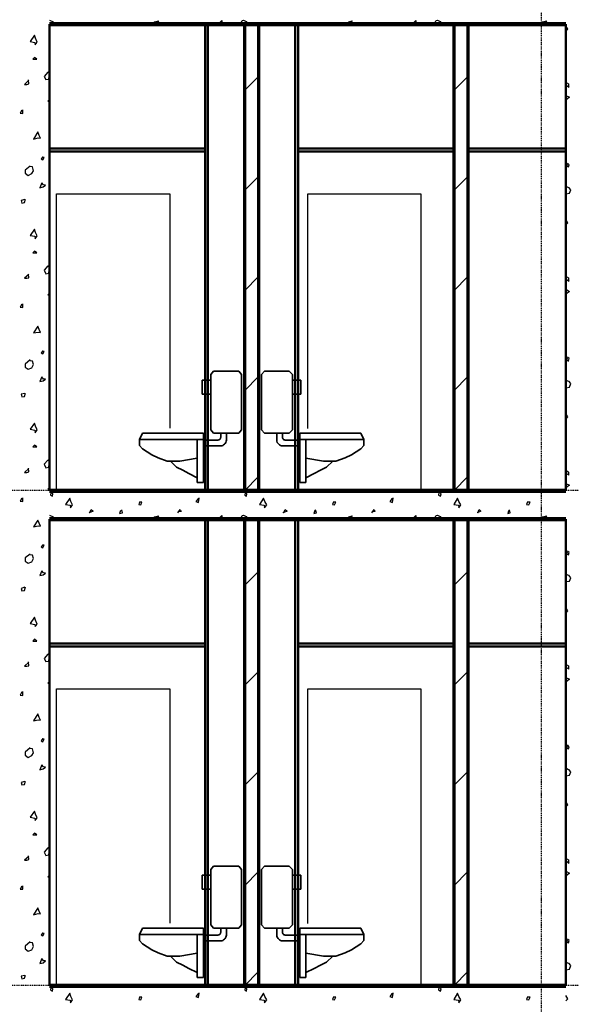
# Model space of a CAD drawing. Header units: millimetres. Extents: x 361 to 67326, y 666 to 56869.
# Tile 112 of 129: x 41573 to 45473, y 27415 to 34377. Entities that reach past the tile are written whole.
import ezdxf

# ---------------------------------------------------------------- set-up
doc = ezdxf.new("R2010")
doc.units = ezdxf.units.MM
doc.linetypes.add('DASHDOT', pattern=[25.4, 12.7, -6.35, 0, -6.35])
doc.layers.add('stramien', color=1, linetype='DASHDOT')
doc.layers.add('vanarris', color=253, linetype='Continuous')

# ---------------------------------------------------------------- blocks, each defined once
blk = doc.blocks.new('*U72')
at = {"layer": 'stramien', "color": 1, "ltscale": 0.5}
blk.add_lwpolyline([(0, 21501.2), (0, -25501.2)], dxfattribs=at)
blk = doc.blocks.new('*U71')
at = {"layer": 'stramien', "color": 0, "linetype": 'ByBlock', "lineweight": -2, "transparency": 16777216}
blk.add_blockref('*U72', (36000, 0), dxfattribs=at)

msp = doc.modelspace()

# ---------------------------------------------------------------- linework, layer by layer
at = {"layer": 'stramien', "color": 1, "ltscale": 0.5}
for points in [[(1736.5, 31051.2), (67326.2, 31051.2)], [(1736.5, 27551.2), (67326.2, 27551.2)]]:
    msp.add_lwpolyline(points, dxfattribs=at)
at = {"layer": 'vanarris', "lineweight": 25}
for p, q in [((41783.9, 34373.7), (41803.9, 34363.7)), ((41803.9, 34363.7), (41816.4, 34346.2)), ((42506.4, 34346.2), (42526.4, 34361.2)), ((42526.4, 34361.2), (42553.9, 34368.7)), ((42553.9, 34368.7), (42538.9, 34346.2)), ((42976.4, 34346.2), (43001.4, 34371.2)), ((43001.4, 34371.2), (43001.4, 34346.2)), ((43133.9, 34346.2), (43146.4, 34371.2)), ((43146.4, 34371.2), (43153.9, 34373.7)), ((43153.9, 34373.7), (43173.9, 34363.7)), ((43173.9, 34363.7), (43186.4, 34346.2)), ((43876.4, 34346.2), (43898.9, 34361.2)), ((43898.9, 34361.2), (43923.9, 34368.7)), ((43923.9, 34368.7), (43911.4, 34346.2)), ((44346.4, 34346.2), (44373.9, 34371.2)), ((44373.9, 34371.2), (44373.9, 34346.2)), ((44503.9, 34346.2), (44516.4, 34371.2)), ((44516.4, 34371.2), (44526.4, 34373.7)), ((44526.4, 34373.7), (44546.4, 34363.7)), ((44546.4, 34363.7), (44558.9, 34346.2)), ((45248.9, 34346.2), (45268.9, 34361.2)), ((45268.9, 34361.2), (45296.4, 34368.7)), ((45296.4, 34368.7), (45283.9, 34346.2)), ((45448.9, 34311.2), (45433.9, 34333.7)), ((41676.4, 34268.7), (41646.4, 34223.7)), ((41683.9, 34246.2), (41676.4, 34268.7)), ((45433.9, 34296.2), (45448.9, 34311.2)), ((41646.4, 34223.7), (41678.9, 34216.2)), ((41678.9, 34216.2), (41681.4, 34198.7)), ((41681.4, 34198.7), (41696.4, 34218.7)), ((41696.4, 34218.7), (41683.9, 34246.2)), ((41676.4, 34111.2), (41666.4, 34098.7)), ((41666.4, 34098.7), (41693.9, 34098.7)), ((41693.9, 34098.7), (41676.4, 34111.2)), ((41771.4, 34006.2), (41746.4, 33976.2)), ((41783.9, 33998.7), (41771.4, 34006.2)), ((41778.9, 33956.2), (41781.4, 33978.7)), ((41781.4, 33978.7), (41783.9, 33981.2)), ((41636.4, 33948.7), (41606.4, 33918.7)), ((41606.4, 33918.7), (41623.9, 33918.7)), ((41623.9, 33918.7), (41636.4, 33923.7)), ((41636.4, 33923.7), (41633.9, 33951.2)), ((41746.4, 33976.2), (41756.4, 33953.7)), ((41756.4, 33953.7), (41778.9, 33956.2)), ((43161.4, 33876.2), (43261.4, 33976.2)), ((44641.4, 33876.2), (44741.4, 33976.2)), ((45438.9, 33908.7), (45436.4, 33933.7)), ((45436.4, 33933.7), (45453.9, 33923.7)), ((45456.4, 33898.7), (45438.9, 33908.7)), ((45453.9, 33923.7), (45453.9, 33898.7)), ((45433.9, 33841.2), (45458.9, 33828.7)), ((41783.9, 33813.7), (41771.4, 33801.2)), ((41771.4, 33801.2), (41781.4, 33796.2)), ((41781.4, 33796.2), (41783.9, 33801.2)), ((45458.9, 33828.7), (45433.9, 33808.7)), ((41588.9, 33738.7), (41576.4, 33716.2)), ((41576.4, 33716.2), (41593.9, 33713.7)), ((41593.9, 33713.7), (41593.9, 33741.2)), ((41701.4, 33583.7), (41671.4, 33533.7)), ((41711.4, 33558.7), (41701.4, 33583.7)), ((41671.4, 33533.7), (41703.9, 33541.2)), ((41703.9, 33541.2), (41718.9, 33538.7)), ((41718.9, 33538.7), (41711.4, 33558.7)), ((41736.4, 33408.7), (41723.9, 33393.7)), ((41723.9, 33393.7), (41736.4, 33386.2)), ((41746.4, 33403.7), (41736.4, 33406.2)), ((41736.4, 33386.2), (41746.4, 33403.7)), ((45443.9, 33361.2), (45441.4, 33343.7)), ((45456.4, 33351.2), (45446.4, 33363.7)), ((45453.9, 33336.2), (45456.4, 33351.2)), ((41646.4, 33341.2), (41611.4, 33313.7)), ((41611.4, 33313.7), (41611.4, 33291.2)), ((41611.4, 33291.2), (41631.4, 33276.2)), ((41631.4, 33276.2), (41658.9, 33288.7)), ((41663.9, 33336.2), (41646.4, 33338.7)), ((41658.9, 33288.7), (41671.4, 33308.7)), ((41671.4, 33308.7), (41663.9, 33336.2)), ((45441.4, 33343.7), (45453.9, 33336.2)), ((41728.9, 33223.7), (41713.9, 33188.7)), ((41741.4, 33208.7), (41728.9, 33223.7)), ((43261.4, 33268.7), (43161.4, 33168.7)), ((44741.4, 33268.7), (44641.4, 33168.7)), ((41713.9, 33188.7), (41738.9, 33196.2)), ((41738.9, 33196.2), (41753.9, 33206.2)), ((41753.9, 33206.2), (41741.4, 33208.7)), ((41833.9, 31046.2), (41833.9, 33146.2)), ((41833.9, 33146.2), (42633.9, 33146.2)), ((42633.9, 33146.2), (42633.9, 31488.7)), ((43608.9, 31486.2), (43608.9, 33146.2)), ((43608.9, 33146.2), (44408.9, 33146.2)), ((44408.9, 33146.2), (44408.9, 31046.2)), ((45433.9, 33201.2), (45453.9, 33191.2)), ((45433.9, 33146.2), (45458.9, 33151.2)), ((45453.9, 33191.2), (45466.4, 33173.7)), ((45458.9, 33151.2), (45468.9, 33173.7)), ((41608.9, 33106.2), (41583.9, 33098.7)), ((41583.9, 33098.7), (41588.9, 33081.2)), ((41588.9, 33081.2), (41606.4, 33083.7)), ((41606.4, 33083.7), (41613.9, 33108.7)), ((45448.9, 32941.2), (45433.9, 32961.2)), ((45433.9, 32926.2), (45448.9, 32941.2)), ((41676.4, 32896.2), (41646.4, 32851.2)), ((41683.9, 32873.7), (41676.4, 32896.2)), ((41696.4, 32848.7), (41683.9, 32873.7)), ((41646.4, 32851.2), (41678.9, 32846.2)), ((41678.9, 32846.2), (41681.4, 32828.7)), ((41681.4, 32828.7), (41696.4, 32848.7)), ((41676.4, 32741.2), (41666.4, 32728.7)), ((41666.4, 32728.7), (41693.9, 32728.7)), ((41693.9, 32728.7), (41676.4, 32741.2)), ((41771.4, 32636.2), (41746.4, 32606.2)), ((41746.4, 32606.2), (41756.4, 32581.2)), ((41756.4, 32581.2), (41778.9, 32586.2)), ((41783.9, 32626.2), (41771.4, 32636.2)), ((41778.9, 32586.2), (41781.4, 32606.2)), ((41781.4, 32606.2), (41783.9, 32608.7)), ((41636.4, 32576.2), (41606.4, 32548.7)), ((41606.4, 32548.7), (41623.9, 32548.7)), ((41623.9, 32548.7), (41636.4, 32551.2)), ((41636.4, 32551.2), (41633.9, 32578.7)), ((43161.4, 32461.2), (43261.4, 32561.2)), ((44641.4, 32461.2), (44741.4, 32561.2)), ((45438.9, 32538.7), (45436.4, 32561.2)), ((45436.4, 32561.2), (45453.9, 32551.2)), ((45456.4, 32526.2), (45438.9, 32538.7)), ((45453.9, 32551.2), (45453.9, 32526.2)), ((45433.9, 32471.2), (45458.9, 32456.2)), ((45458.9, 32456.2), (45433.9, 32436.2)), ((41783.9, 32443.7), (41771.4, 32431.2)), ((41771.4, 32431.2), (41781.4, 32426.2)), ((41781.4, 32426.2), (41783.9, 32431.2)), ((41588.9, 32366.2), (41576.4, 32343.7)), ((41576.4, 32343.7), (41593.9, 32341.2)), ((41593.9, 32341.2), (41593.9, 32368.7)), ((41701.4, 32211.2), (41671.4, 32163.7)), ((41671.4, 32163.7), (41703.9, 32168.7)), ((41711.4, 32186.2), (41701.4, 32211.2)), ((41703.9, 32168.7), (41718.9, 32166.2)), ((41718.9, 32166.2), (41711.4, 32186.2)), ((41736.4, 32036.2), (41723.9, 32021.2)), ((41746.4, 32031.2), (41736.4, 32033.7)), ((41736.4, 32013.7), (41746.4, 32031.2)), ((41646.4, 31971.2), (41611.4, 31941.2)), ((41663.9, 31963.7), (41646.4, 31966.2)), ((41671.4, 31938.7), (41663.9, 31963.7)), ((41723.9, 32021.2), (41736.4, 32013.7)), ((45443.9, 31988.7), (45441.4, 31971.2)), ((45441.4, 31971.2), (45453.9, 31963.7)), ((45456.4, 31981.2), (45446.4, 31991.2)), ((45453.9, 31963.7), (45456.4, 31981.2)), ((41611.4, 31941.2), (41611.4, 31921.2)), ((41611.4, 31921.2), (41631.4, 31906.2)), ((41631.4, 31906.2), (41658.9, 31916.2)), ((41658.9, 31916.2), (41671.4, 31938.7)), ((41728.9, 31851.2), (41713.9, 31818.7)), ((41713.9, 31818.7), (41738.9, 31823.7)), ((41741.4, 31836.2), (41728.9, 31851.2)), ((41738.9, 31823.7), (41753.9, 31836.2)), ((41753.9, 31836.2), (41741.4, 31836.2)), ((43261.4, 31853.7), (43161.4, 31753.7)), ((44741.4, 31853.7), (44641.4, 31753.7)), ((45433.9, 31828.7), (45453.9, 31821.2)), ((45453.9, 31821.2), (45466.4, 31803.7)), ((45433.9, 31773.7), (45458.9, 31778.7)), ((45458.9, 31778.7), (45468.9, 31803.7)), ((41608.9, 31733.7), (41583.9, 31728.7)), ((41583.9, 31728.7), (41588.9, 31711.2)), ((41588.9, 31711.2), (41606.4, 31713.7)), ((41606.4, 31713.7), (41613.9, 31736.2)), ((45448.9, 31568.7), (45433.9, 31591.2)), ((45433.9, 31553.7), (45448.9, 31568.7)), ((41676.4, 31523.7), (41646.4, 31481.2)), ((41646.4, 31481.2), (41678.9, 31473.7)), ((41683.9, 31503.7), (41676.4, 31523.7)), ((41678.9, 31473.7), (41681.4, 31456.2)), ((41681.4, 31456.2), (41696.4, 31476.2)), ((41696.4, 31476.2), (41683.9, 31503.7)), ((41676.4, 31368.7), (41666.4, 31356.2)), ((41666.4, 31356.2), (41693.9, 31356.2)), ((41693.9, 31356.2), (41676.4, 31368.7)), ((41771.4, 31263.7), (41746.4, 31233.7)), ((41783.9, 31256.2), (41771.4, 31263.7)), ((41636.4, 31203.7), (41606.4, 31176.2)), ((41636.4, 31181.2), (41633.9, 31206.2)), ((41746.4, 31233.7), (41756.4, 31208.7)), ((41756.4, 31208.7), (41778.9, 31213.7)), ((41778.9, 31213.7), (41781.4, 31236.2)), ((41781.4, 31236.2), (41783.9, 31238.7)), ((41606.4, 31176.2), (41623.9, 31176.2)), ((41623.9, 31176.2), (41636.4, 31181.2)), ((43161.4, 31046.2), (43261.4, 31146.2)), ((44641.4, 31046.2), (44741.4, 31146.2)), ((45438.9, 31166.2), (45436.4, 31191.2)), ((45436.4, 31191.2), (45453.9, 31178.7)), ((45456.4, 31156.2), (45438.9, 31166.2)), ((45453.9, 31178.7), (45453.9, 31156.2)), ((41783.9, 31071.2), (41771.4, 31058.7)), ((41771.4, 31058.7), (41781.4, 31053.7)), ((41781.4, 31053.7), (41783.9, 31058.7)), ((45433.9, 31098.7), (45458.9, 31086.2)), ((45458.9, 31086.2), (45433.9, 31066.2)), ((41588.9, 30993.7), (41576.4, 30973.7)), ((41593.9, 30971.2), (41593.9, 30996.2)), ((41793.9, 31033.7), (41791.4, 31016.2)), ((41791.4, 31016.2), (41803.9, 31008.7)), ((41806.4, 31023.7), (41796.4, 31036.2)), ((41803.9, 31008.7), (41806.4, 31023.7)), ((41926.4, 30993.7), (41896.4, 30948.7)), ((41933.9, 30971.2), (41926.4, 30993.7)), ((42833.9, 30988.7), (42818.9, 30971.2)), ((42841.4, 30993.7), (42831.4, 30988.7)), ((42836.4, 30963.7), (42841.4, 30993.7)), ((43071.4, 31046.2), (43068.9, 31036.2)), ((43068.9, 31036.2), (43076.4, 31046.2)), ((43166.4, 31033.7), (43163.9, 31016.2)), ((43163.9, 31016.2), (43176.4, 31008.7)), ((43178.9, 31023.7), (43168.9, 31036.2)), ((43176.4, 31008.7), (43178.9, 31023.7)), ((43296.4, 30993.7), (43268.9, 30948.7)), ((43306.4, 30971.2), (43296.4, 30993.7)), ((44203.9, 30988.7), (44188.9, 30971.2)), ((44213.9, 30993.7), (44201.4, 30988.7)), ((44208.9, 30963.7), (44213.9, 30993.7)), ((44441.4, 31046.2), (44441.4, 31036.2)), ((44441.4, 31036.2), (44448.9, 31046.2)), ((44536.4, 31033.7), (44533.9, 31016.2)), ((44533.9, 31016.2), (44548.9, 31008.7)), ((44551.4, 31023.7), (44538.9, 31036.2)), ((44548.9, 31008.7), (44551.4, 31023.7)), ((44668.9, 30993.7), (44641.4, 30948.7)), ((44676.4, 30971.2), (44668.9, 30993.7)), ((41576.4, 30973.7), (41593.9, 30971.2)), ((41896.4, 30948.7), (41928.9, 30943.7)), ((41928.9, 30943.7), (41931.4, 30926.2)), ((41931.4, 30926.2), (41946.4, 30946.2)), ((41946.4, 30946.2), (41933.9, 30971.2)), ((42066.4, 30891.2), (42078.9, 30913.7)), ((42078.9, 30913.7), (42091.4, 30901.2)), ((42418.9, 30968.7), (42413.9, 30948.7)), ((42413.9, 30948.7), (42428.9, 30946.2)), ((42436.4, 30966.2), (42418.9, 30966.2)), ((42428.9, 30946.2), (42436.4, 30966.2)), ((42691.4, 30891.2), (42706.4, 30913.7)), ((42706.4, 30913.7), (42713.9, 30898.7)), ((42818.9, 30971.2), (42836.4, 30963.7)), ((43268.9, 30948.7), (43301.4, 30943.7)), ((43301.4, 30943.7), (43303.9, 30926.2)), ((43303.9, 30926.2), (43318.9, 30946.2)), ((43318.9, 30946.2), (43306.4, 30971.2)), ((43438.9, 30891.2), (43448.9, 30913.7)), ((43448.9, 30913.7), (43463.9, 30901.2)), ((43791.4, 30968.7), (43783.9, 30948.7)), ((43783.9, 30948.7), (43798.9, 30946.2)), ((43808.9, 30966.2), (43791.4, 30966.2)), ((43798.9, 30946.2), (43808.9, 30966.2)), ((44061.4, 30891.2), (44078.9, 30913.7)), ((44078.9, 30913.7), (44083.9, 30898.7)), ((44188.9, 30971.2), (44208.9, 30963.7)), ((44641.4, 30948.7), (44673.9, 30943.7)), ((44673.9, 30943.7), (44676.4, 30926.2)), ((44691.4, 30946.2), (44676.4, 30971.2)), ((44676.4, 30926.2), (44691.4, 30946.2)), ((44811.4, 30891.2), (44821.4, 30913.7)), ((44821.4, 30913.7), (44833.9, 30901.2)), ((45163.9, 30968.7), (45156.4, 30948.7)), ((45156.4, 30948.7), (45171.4, 30946.2)), ((45181.4, 30966.2), (45163.9, 30966.2)), ((45171.4, 30946.2), (45181.4, 30966.2)), ((41783.9, 30873.7), (41803.9, 30863.7)), ((41803.9, 30863.7), (41816.4, 30846.2)), ((42091.4, 30901.2), (42063.9, 30891.2)), ((42286.4, 30906.2), (42278.9, 30886.2)), ((42278.9, 30886.2), (42298.9, 30891.2)), ((42298.9, 30891.2), (42293.9, 30911.2)), ((42506.4, 30846.2), (42526.4, 30861.2)), ((42526.4, 30861.2), (42553.9, 30868.7)), ((42553.9, 30868.7), (42538.9, 30846.2)), ((42713.9, 30898.7), (42698.9, 30896.2)), ((42976.4, 30846.2), (43001.4, 30871.2)), ((43001.4, 30871.2), (43001.4, 30846.2)), ((43133.9, 30846.2), (43146.4, 30871.2)), ((43146.4, 30871.2), (43153.9, 30873.7)), ((43153.9, 30873.7), (43173.9, 30863.7)), ((43173.9, 30863.7), (43186.4, 30846.2)), ((43463.9, 30901.2), (43433.9, 30891.2)), ((43658.9, 30906.2), (43651.4, 30886.2)), ((43651.4, 30886.2), (43671.4, 30891.2)), ((43671.4, 30891.2), (43663.9, 30911.2)), ((43876.4, 30846.2), (43898.9, 30861.2)), ((43898.9, 30861.2), (43923.9, 30868.7)), ((43923.9, 30868.7), (43911.4, 30846.2)), ((44083.9, 30898.7), (44071.4, 30896.2)), ((44346.4, 30846.2), (44373.9, 30871.2)), ((44373.9, 30871.2), (44373.9, 30846.2)), ((44503.9, 30846.2), (44516.4, 30871.2)), ((44516.4, 30871.2), (44526.4, 30873.7)), ((44526.4, 30873.7), (44546.4, 30863.7)), ((44546.4, 30863.7), (44558.9, 30846.2)), ((44833.9, 30901.2), (44806.4, 30891.2)), ((45028.9, 30906.2), (45023.9, 30886.2)), ((45023.9, 30886.2), (45041.4, 30891.2)), ((45041.4, 30891.2), (45036.4, 30911.2)), ((45248.9, 30846.2), (45268.9, 30861.2)), ((45268.9, 30861.2), (45296.4, 30868.7)), ((45296.4, 30868.7), (45283.9, 30846.2)), ((41701.4, 30838.7), (41671.4, 30791.2)), ((41671.4, 30791.2), (41703.9, 30798.7)), ((41711.4, 30816.2), (41701.4, 30838.7)), ((41703.9, 30798.7), (41718.9, 30796.2)), ((41718.9, 30796.2), (41711.4, 30816.2)), ((41736.4, 30663.7), (41723.9, 30648.7)), ((41723.9, 30648.7), (41736.4, 30643.7)), ((41736.4, 30643.7), (41746.4, 30661.2)), ((41746.4, 30661.2), (41736.4, 30661.2)), ((41646.4, 30598.7), (41611.4, 30571.2)), ((41611.4, 30571.2), (41611.4, 30548.7)), ((41663.9, 30591.2), (41646.4, 30593.7)), ((41658.9, 30543.7), (41671.4, 30566.2)), ((41671.4, 30566.2), (41663.9, 30591.2)), ((45443.9, 30616.2), (45441.4, 30598.7)), ((45441.4, 30598.7), (45453.9, 30593.7)), ((45456.4, 30608.7), (45446.4, 30618.7)), ((45453.9, 30593.7), (45456.4, 30608.7)), ((41611.4, 30548.7), (41631.4, 30533.7)), ((41631.4, 30533.7), (41658.9, 30543.7)), ((41728.9, 30481.2), (41713.9, 30446.2)), ((41713.9, 30446.2), (41738.9, 30451.2)), ((41741.4, 30466.2), (41728.9, 30481.2)), ((41738.9, 30451.2), (41753.9, 30463.7)), ((41753.9, 30463.7), (41741.4, 30466.2)), ((43161.4, 30376.2), (43261.4, 30476.2)), ((44641.4, 30376.2), (44741.4, 30476.2)), ((45433.9, 30456.2), (45453.9, 30448.7)), ((45453.9, 30448.7), (45466.4, 30431.2)), ((45458.9, 30406.2), (45468.9, 30431.2)), ((41608.9, 30363.7), (41583.9, 30356.2)), ((41606.4, 30341.2), (41613.9, 30366.2)), ((45433.9, 30403.7), (45458.9, 30406.2)), ((41583.9, 30356.2), (41588.9, 30338.7)), ((41588.9, 30338.7), (41606.4, 30341.2)), ((45448.9, 30196.2), (45433.9, 30218.7)), ((41676.4, 30153.7), (41646.4, 30108.7)), ((41683.9, 30131.2), (41676.4, 30153.7)), ((45433.9, 30181.2), (45448.9, 30196.2)), ((41646.4, 30108.7), (41678.9, 30101.2)), ((41678.9, 30101.2), (41681.4, 30086.2)), ((41681.4, 30086.2), (41696.4, 30103.7)), ((41696.4, 30103.7), (41683.9, 30131.2)), ((41676.4, 29996.2), (41666.4, 29983.7)), ((41666.4, 29983.7), (41693.9, 29983.7)), ((41693.9, 29983.7), (41676.4, 29996.2)), ((41771.4, 29891.2), (41746.4, 29861.2)), ((41783.9, 29883.7), (41771.4, 29891.2)), ((41636.4, 29833.7), (41606.4, 29806.2)), ((41606.4, 29806.2), (41623.9, 29806.2)), ((41623.9, 29806.2), (41636.4, 29808.7)), ((41636.4, 29808.7), (41633.9, 29836.2)), ((41746.4, 29861.2), (41756.4, 29838.7)), ((41756.4, 29838.7), (41778.9, 29841.2)), ((41778.9, 29841.2), (41781.4, 29863.7)), ((41781.4, 29863.7), (41783.9, 29866.2)), ((45438.9, 29793.7), (45436.4, 29818.7)), ((45436.4, 29818.7), (45453.9, 29808.7)), ((45453.9, 29808.7), (45453.9, 29783.7)), ((43261.4, 29768.7), (43161.4, 29668.7)), ((44741.4, 29768.7), (44641.4, 29668.7)), ((45456.4, 29783.7), (45438.9, 29793.7)), ((41783.9, 29698.7), (41771.4, 29686.2)), ((41771.4, 29686.2), (41781.4, 29681.2)), ((41781.4, 29681.2), (41783.9, 29686.2)), ((45433.9, 29726.2), (45458.9, 29713.7)), ((45458.9, 29713.7), (45433.9, 29693.7)), ((41588.9, 29623.7), (41576.4, 29601.2)), ((41576.4, 29601.2), (41593.9, 29598.7)), ((41593.9, 29598.7), (41593.9, 29626.2)), ((41833.9, 27546.2), (41833.9, 29646.2)), ((41833.9, 29646.2), (42633.9, 29646.2)), ((42633.9, 29646.2), (42633.9, 27988.7)), ((43608.9, 27986.2), (43608.9, 29646.2)), ((43608.9, 29646.2), (44408.9, 29646.2)), ((44408.9, 29646.2), (44408.9, 27546.2)), ((41701.4, 29468.7), (41671.4, 29418.7)), ((41711.4, 29443.7), (41701.4, 29468.7)), ((41671.4, 29418.7), (41703.9, 29426.2)), ((41703.9, 29426.2), (41718.9, 29423.7)), ((41718.9, 29423.7), (41711.4, 29443.7)), ((41736.4, 29293.7), (41723.9, 29278.7)), ((41723.9, 29278.7), (41736.4, 29271.2)), ((41746.4, 29288.7), (41736.4, 29291.2)), ((41736.4, 29271.2), (41746.4, 29288.7)), ((45443.9, 29246.2), (45441.4, 29228.7)), ((45456.4, 29236.2), (45446.4, 29248.7)), ((41646.4, 29228.7), (41611.4, 29198.7)), ((41611.4, 29198.7), (41611.4, 29176.2)), ((41611.4, 29176.2), (41631.4, 29161.2)), ((41631.4, 29161.2), (41658.9, 29173.7)), ((41663.9, 29221.2), (41646.4, 29223.7)), ((41658.9, 29173.7), (41671.4, 29193.7)), ((41671.4, 29193.7), (41663.9, 29221.2)), ((45441.4, 29228.7), (45453.9, 29221.2)), ((45453.9, 29221.2), (45456.4, 29236.2)), ((41728.9, 29108.7), (41713.9, 29073.7)), ((41741.4, 29093.7), (41728.9, 29108.7)), ((41713.9, 29073.7), (41738.9, 29081.2)), ((41738.9, 29081.2), (41753.9, 29091.2)), ((41753.9, 29091.2), (41741.4, 29093.7)), ((43161.4, 28961.2), (43261.4, 29061.2)), ((44641.4, 28961.2), (44741.4, 29061.2)), ((45433.9, 29086.2), (45453.9, 29076.2)), ((45433.9, 29031.2), (45458.9, 29036.2)), ((45453.9, 29076.2), (45466.4, 29058.7)), ((45458.9, 29036.2), (45468.9, 29058.7)), ((41608.9, 28991.2), (41583.9, 28983.7)), ((41583.9, 28983.7), (41588.9, 28966.2)), ((41588.9, 28966.2), (41606.4, 28968.7)), ((41606.4, 28968.7), (41613.9, 28993.7)), ((45448.9, 28826.2), (45433.9, 28846.2)), ((45433.9, 28811.2), (45448.9, 28826.2)), ((41676.4, 28781.2), (41646.4, 28738.7)), ((41683.9, 28758.7), (41676.4, 28781.2)), ((41696.4, 28733.7), (41683.9, 28758.7)), ((41646.4, 28738.7), (41678.9, 28731.2)), ((41678.9, 28731.2), (41681.4, 28713.7)), ((41681.4, 28713.7), (41696.4, 28733.7)), ((41676.4, 28626.2), (41666.4, 28613.7)), ((41693.9, 28613.7), (41676.4, 28626.2)), ((41666.4, 28613.7), (41693.9, 28613.7)), ((41771.4, 28521.2), (41746.4, 28491.2)), ((41746.4, 28491.2), (41756.4, 28466.2)), ((41783.9, 28511.2), (41771.4, 28521.2)), ((41778.9, 28471.2), (41781.4, 28491.2)), ((41781.4, 28491.2), (41783.9, 28493.7)), ((41636.4, 28461.2), (41606.4, 28433.7)), ((41606.4, 28433.7), (41623.9, 28433.7)), ((41623.9, 28433.7), (41636.4, 28438.7)), ((41636.4, 28438.7), (41633.9, 28463.7)), ((41756.4, 28466.2), (41778.9, 28471.2)), ((45438.9, 28423.7), (45436.4, 28446.2)), ((45436.4, 28446.2), (45453.9, 28436.2)), ((45456.4, 28411.2), (45438.9, 28423.7)), ((45453.9, 28436.2), (45453.9, 28411.2)), ((43261.4, 28353.7), (43161.4, 28253.7)), ((44741.4, 28353.7), (44641.4, 28253.7)), ((45433.9, 28356.2), (45458.9, 28341.2)), ((45458.9, 28341.2), (45433.9, 28321.2)), ((41783.9, 28328.7), (41771.4, 28316.2)), ((41771.4, 28316.2), (41781.4, 28311.2)), ((41781.4, 28311.2), (41783.9, 28316.2)), ((41588.9, 28251.2), (41576.4, 28228.7)), ((41576.4, 28228.7), (41593.9, 28228.7)), ((41593.9, 28228.7), (41593.9, 28253.7)), ((41701.4, 28096.2), (41671.4, 28048.7)), ((41711.4, 28071.2), (41701.4, 28096.2)), ((41718.9, 28053.7), (41711.4, 28071.2)), ((41671.4, 28048.7), (41703.9, 28056.2)), ((41703.9, 28056.2), (41718.9, 28053.7)), ((41736.4, 27921.2), (41723.9, 27906.2)), ((41646.4, 27856.2), (41611.4, 27826.2)), ((41663.9, 27848.7), (41646.4, 27851.2)), ((41723.9, 27906.2), (41736.4, 27898.7)), ((41746.4, 27916.2), (41736.4, 27918.7)), ((41736.4, 27898.7), (41746.4, 27916.2)), ((45443.9, 27873.7), (45441.4, 27856.2)), ((45441.4, 27856.2), (45453.9, 27848.7)), ((45456.4, 27866.2), (45446.4, 27876.2)), ((45453.9, 27848.7), (45456.4, 27866.2)), ((41611.4, 27826.2), (41611.4, 27806.2)), ((41611.4, 27806.2), (41631.4, 27791.2)), ((41631.4, 27791.2), (41658.9, 27801.2)), ((41658.9, 27801.2), (41671.4, 27823.7)), ((41671.4, 27823.7), (41663.9, 27848.7)), ((41728.9, 27738.7), (41713.9, 27703.7)), ((41741.4, 27721.2), (41728.9, 27738.7)), ((41738.9, 27708.7), (41753.9, 27721.2)), ((41753.9, 27721.2), (41741.4, 27721.2)), ((45433.9, 27713.7), (45453.9, 27706.2)), ((41713.9, 27703.7), (41738.9, 27708.7)), ((43161.4, 27546.2), (43261.4, 27646.2)), ((44641.4, 27546.2), (44741.4, 27646.2)), ((45433.9, 27658.7), (45458.9, 27663.7)), ((45453.9, 27706.2), (45466.4, 27688.7)), ((45458.9, 27663.7), (45468.9, 27688.7)), ((41608.9, 27618.7), (41583.9, 27613.7)), ((41583.9, 27613.7), (41588.9, 27596.2)), ((41588.9, 27596.2), (41606.4, 27598.7)), ((41606.4, 27598.7), (41613.9, 27621.2)), ((41793.9, 27533.7), (41791.4, 27516.2)), ((41791.4, 27516.2), (41803.9, 27508.7)), ((41806.4, 27523.7), (41796.4, 27536.2)), ((41803.9, 27508.7), (41806.4, 27523.7)), ((43071.4, 27546.2), (43068.9, 27536.2)), ((43068.9, 27536.2), (43076.4, 27546.2)), ((43166.4, 27533.7), (43163.9, 27516.2)), ((43163.9, 27516.2), (43176.4, 27508.7)), ((43178.9, 27523.7), (43168.9, 27536.2)), ((43176.4, 27508.7), (43178.9, 27523.7)), ((44441.4, 27546.2), (44441.4, 27536.2)), ((44441.4, 27536.2), (44448.9, 27546.2)), ((44536.4, 27533.7), (44533.9, 27516.2)), ((44533.9, 27516.2), (44548.9, 27508.7)), ((44551.4, 27523.7), (44538.9, 27536.2)), ((44548.9, 27508.7), (44551.4, 27523.7)), ((41926.4, 27493.7), (41896.4, 27448.7)), ((41896.4, 27448.7), (41928.9, 27443.7)), ((41933.9, 27471.2), (41926.4, 27493.7)), ((41928.9, 27443.7), (41931.4, 27426.2)), ((41931.4, 27426.2), (41946.4, 27446.2)), ((41946.4, 27446.2), (41933.9, 27471.2)), ((42418.9, 27468.7), (42413.9, 27448.7)), ((42413.9, 27448.7), (42428.9, 27446.2)), ((42436.4, 27466.2), (42418.9, 27466.2)), ((42428.9, 27446.2), (42436.4, 27466.2)), ((42833.9, 27488.7), (42818.9, 27471.2)), ((42818.9, 27471.2), (42836.4, 27463.7)), ((42841.4, 27493.7), (42831.4, 27488.7)), ((42836.4, 27463.7), (42841.4, 27493.7)), ((43296.4, 27493.7), (43268.9, 27448.7)), ((43268.9, 27448.7), (43301.4, 27443.7)), ((43306.4, 27471.2), (43296.4, 27493.7)), ((43301.4, 27443.7), (43303.9, 27426.2)), ((43303.9, 27426.2), (43318.9, 27446.2)), ((43318.9, 27446.2), (43306.4, 27471.2)), ((43791.4, 27468.7), (43783.9, 27448.7)), ((43783.9, 27448.7), (43798.9, 27446.2)), ((43808.9, 27466.2), (43791.4, 27466.2)), ((43798.9, 27446.2), (43808.9, 27466.2)), ((44203.9, 27488.7), (44188.9, 27471.2)), ((44188.9, 27471.2), (44208.9, 27463.7)), ((44213.9, 27493.7), (44201.4, 27488.7)), ((44208.9, 27463.7), (44213.9, 27493.7)), ((44668.9, 27493.7), (44641.4, 27448.7)), ((44641.4, 27448.7), (44673.9, 27443.7)), ((44676.4, 27471.2), (44668.9, 27493.7)), ((44673.9, 27443.7), (44676.4, 27426.2)), ((44691.4, 27446.2), (44676.4, 27471.2)), ((44676.4, 27426.2), (44691.4, 27446.2)), ((45163.9, 27468.7), (45156.4, 27448.7)), ((45156.4, 27448.7), (45171.4, 27446.2)), ((45181.4, 27466.2), (45163.9, 27466.2)), ((45171.4, 27446.2), (45181.4, 27466.2)), ((45448.9, 27453.7), (45433.9, 27476.2)), ((45433.9, 27438.7), (45448.9, 27453.7))]:
    msp.add_line(p, q, dxfattribs=at)
at = {"layer": 'vanarris', "lineweight": 50}
for p, q in [((41783.9, 34346.2), (41783.9, 31046.2)), ((42883.9, 31046.2), (42883.9, 34346.2)), ((42903.9, 31046.2), (42903.9, 34346.2)), ((43521.4, 31046.2), (43521.4, 34346.2)), ((43541.4, 31046.2), (43541.4, 34346.2)), ((45433.9, 34346.2), (45433.9, 31046.2)), ((41783.9, 33466.2), (42883.9, 33466.2)), ((41783.9, 33446.2), (42883.9, 33446.2)), ((43541.4, 33466.2), (44641.4, 33466.2)), ((43541.4, 33446.2), (44641.4, 33446.2)), ((44741.4, 33466.2), (45433.9, 33466.2)), ((44741.4, 33446.2), (45433.9, 33446.2)), ((41783.9, 30846.2), (41783.9, 27546.2)), ((42883.9, 27546.2), (42883.9, 30846.2)), ((42903.9, 27546.2), (42903.9, 30846.2)), ((43521.4, 27546.2), (43521.4, 30846.2)), ((43541.4, 27546.2), (43541.4, 30846.2)), ((45433.9, 30846.2), (45433.9, 27546.2)), ((41783.9, 29966.2), (42883.9, 29966.2)), ((41783.9, 29946.2), (42883.9, 29946.2)), ((43541.4, 29966.2), (44641.4, 29966.2)), ((43541.4, 29946.2), (44641.4, 29946.2)), ((44741.4, 29966.2), (45433.9, 29966.2)), ((44741.4, 29946.2), (45433.9, 29946.2))]:
    msp.add_line(p, q, dxfattribs=at)
at = {"layer": 'vanarris', "lineweight": 90}
for p, q in [((41783.9, 34346.2), (45433.9, 34346.2)), ((41783.9, 31046.2), (45433.9, 31046.2)), ((41783.9, 30846.2), (45433.9, 30846.2)), ((41783.9, 27546.2), (45433.9, 27546.2))]:
    msp.add_line(p, q, dxfattribs=at)
at = {"layer": 'vanarris', "lineweight": 70}
for p, q in [((43161.4, 34346.2), (43161.4, 31046.2)), ((43261.4, 34346.2), (43261.4, 31046.2)), ((44641.4, 34346.2), (44641.4, 31046.2)), ((44741.4, 34346.2), (44741.4, 31046.2)), ((43161.4, 30846.2), (43161.4, 27546.2)), ((43261.4, 30846.2), (43261.4, 27546.2)), ((44641.4, 30846.2), (44641.4, 27546.2)), ((44741.4, 30846.2), (44741.4, 27546.2))]:
    msp.add_line(p, q, dxfattribs=at)
at = {"layer": 'vanarris', "lineweight": 35}
for p, q in [((42943.9, 31891.2), (42923.9, 31868.7)), ((43121.4, 31891.2), (42943.9, 31891.2)), ((43141.4, 31868.7), (43121.4, 31891.2)), ((43281.4, 31868.7), (43303.9, 31891.2)), ((43303.9, 31891.2), (43478.9, 31891.2)), ((43478.9, 31891.2), (43501.4, 31868.7)), ((42923.9, 31828.7), (42863.9, 31828.7)), ((42863.9, 31728.7), (42863.9, 31828.7)), ((42923.9, 31868.7), (42923.9, 31476.2)), ((43141.4, 31476.2), (43141.4, 31868.7)), ((43281.4, 31476.2), (43281.4, 31868.7)), ((43501.4, 31868.7), (43501.4, 31476.2)), ((43501.4, 31828.7), (43561.4, 31828.7)), ((43561.4, 31728.7), (43561.4, 31828.7)), ((42923.9, 31728.7), (42863.9, 31728.7)), ((43501.4, 31728.7), (43561.4, 31728.7)), ((42923.9, 31476.2), (42943.9, 31453.7)), ((43121.4, 31453.7), (43141.4, 31476.2)), ((43303.9, 31453.7), (43281.4, 31476.2)), ((43501.4, 31476.2), (43478.9, 31453.7)), ((42441.4, 31453.7), (42418.9, 31408.7)), ((42418.9, 31408.7), (42871.4, 31408.7)), ((42418.9, 31408.7), (42418.9, 31366.2)), ((42871.4, 31453.7), (42441.4, 31453.7)), ((42826.4, 31103.7), (42826.4, 31408.7)), ((42871.4, 31408.7), (42871.4, 31453.7)), ((42871.4, 31408.7), (42871.4, 31103.7)), ((42973.9, 31403.7), (42871.4, 31403.7)), ((42943.9, 31453.7), (43121.4, 31453.7)), ((42976.4, 31403.7), (42973.9, 31403.7)), ((42978.9, 31406.2), (42976.4, 31403.7)), ((42983.9, 31406.2), (42978.9, 31406.2)), ((42986.4, 31408.7), (42983.9, 31406.2)), ((42988.9, 31411.2), (42986.4, 31408.7)), ((42991.4, 31416.2), (42988.9, 31413.7)), ((42988.9, 31413.7), (42988.9, 31411.2)), ((42993.9, 31423.7), (42991.4, 31421.2)), ((42991.4, 31421.2), (42991.4, 31416.2)), ((42993.9, 31453.7), (42993.9, 31423.7)), ((43033.9, 31403.7), (43031.4, 31396.2)), ((43033.9, 31453.7), (43033.9, 31403.7)), ((43478.9, 31453.7), (43303.9, 31453.7)), ((43391.4, 31453.7), (43391.4, 31403.7)), ((43391.4, 31396.2), (43391.4, 31403.7)), ((43431.4, 31453.7), (43431.4, 31423.7)), ((43431.4, 31421.2), (43431.4, 31423.7)), ((43433.9, 31416.2), (43431.4, 31421.2)), ((43433.9, 31413.7), (43433.9, 31416.2)), ((43436.4, 31411.2), (43433.9, 31413.7)), ((43438.9, 31408.7), (43436.4, 31411.2)), ((43441.4, 31406.2), (43438.9, 31408.7)), ((43443.9, 31406.2), (43441.4, 31406.2)), ((43448.9, 31403.7), (43443.9, 31406.2)), ((43451.4, 31403.7), (43448.9, 31403.7)), ((43451.4, 31403.7), (43553.9, 31403.7)), ((43553.9, 31453.7), (43983.9, 31453.7)), ((43553.9, 31408.7), (43553.9, 31453.7)), ((44006.4, 31408.7), (43553.9, 31408.7)), ((43553.9, 31408.7), (43553.9, 31103.7)), ((43596.4, 31103.7), (43596.4, 31408.7)), ((43983.9, 31453.7), (44006.4, 31408.7)), ((44006.4, 31408.7), (44006.4, 31366.2)), ((42418.9, 31366.2), (42441.4, 31343.7)), ((42441.4, 31343.7), (42506.4, 31301.2)), ((42993.9, 31363.7), (42871.4, 31363.7)), ((43001.4, 31363.7), (42993.9, 31363.7)), ((43008.9, 31366.2), (43001.4, 31363.7)), ((43013.9, 31371.2), (43008.9, 31366.2)), ((43021.4, 31376.2), (43013.9, 31371.2)), ((43026.4, 31381.2), (43021.4, 31376.2)), ((43028.9, 31388.7), (43026.4, 31381.2)), ((43031.4, 31396.2), (43028.9, 31388.7)), ((43393.9, 31388.7), (43391.4, 31396.2)), ((43398.9, 31381.2), (43393.9, 31388.7)), ((43403.9, 31376.2), (43398.9, 31381.2)), ((43408.9, 31371.2), (43403.9, 31376.2)), ((43416.4, 31366.2), (43408.9, 31371.2)), ((43423.9, 31363.7), (43416.4, 31366.2)), ((43431.4, 31363.7), (43423.9, 31363.7)), ((43431.4, 31363.7), (43553.9, 31363.7)), ((43983.9, 31343.7), (43918.9, 31301.2)), ((44006.4, 31366.2), (43983.9, 31343.7)), ((42506.4, 31301.2), (42551.4, 31278.7)), ((42551.4, 31278.7), (42616.4, 31256.2)), ((42703.9, 31256.2), (42826.4, 31276.2)), ((43721.4, 31256.2), (43596.4, 31276.2)), ((43873.9, 31278.7), (43808.9, 31256.2)), ((43918.9, 31301.2), (43873.9, 31278.7)), ((42616.4, 31256.2), (42703.9, 31256.2)), ((42638.9, 31256.2), (42681.4, 31213.7)), ((42681.4, 31213.7), (42726.4, 31191.2)), ((43741.4, 31213.7), (43698.9, 31191.2)), ((43808.9, 31256.2), (43721.4, 31256.2)), ((43786.4, 31256.2), (43741.4, 31213.7)), ((42726.4, 31191.2), (42768.9, 31168.7)), ((42768.9, 31168.7), (42826.4, 31138.7)), ((43653.9, 31168.7), (43596.4, 31138.7)), ((43698.9, 31191.2), (43653.9, 31168.7)), ((42871.4, 31103.7), (42826.4, 31103.7)), ((43553.9, 31103.7), (43596.4, 31103.7)), ((42943.9, 28391.2), (42923.9, 28368.7)), ((42923.9, 28368.7), (42923.9, 27976.2)), ((43121.4, 28391.2), (42943.9, 28391.2)), ((43141.4, 28368.7), (43121.4, 28391.2)), ((43141.4, 27976.2), (43141.4, 28368.7)), ((43281.4, 28368.7), (43303.9, 28391.2)), ((43281.4, 27976.2), (43281.4, 28368.7)), ((43303.9, 28391.2), (43478.9, 28391.2)), ((43478.9, 28391.2), (43501.4, 28368.7)), ((43501.4, 28368.7), (43501.4, 27976.2)), ((42923.9, 28328.7), (42863.9, 28328.7)), ((42863.9, 28228.7), (42863.9, 28328.7)), ((43501.4, 28328.7), (43561.4, 28328.7)), ((43561.4, 28228.7), (43561.4, 28328.7)), ((42923.9, 28228.7), (42863.9, 28228.7)), ((43501.4, 28228.7), (43561.4, 28228.7)), ((42441.4, 27953.7), (42418.9, 27908.7)), ((42871.4, 27953.7), (42441.4, 27953.7)), ((42871.4, 27908.7), (42871.4, 27953.7)), ((42923.9, 27976.2), (42943.9, 27953.7)), ((42943.9, 27953.7), (43121.4, 27953.7)), ((42993.9, 27923.7), (42991.4, 27921.2)), ((42991.4, 27921.2), (42991.4, 27916.2)), ((42993.9, 27953.7), (42993.9, 27923.7)), ((43033.9, 27953.7), (43033.9, 27903.7)), ((43121.4, 27953.7), (43141.4, 27976.2)), ((43303.9, 27953.7), (43281.4, 27976.2)), ((43478.9, 27953.7), (43303.9, 27953.7)), ((43391.4, 27953.7), (43391.4, 27903.7)), ((43431.4, 27953.7), (43431.4, 27923.7)), ((43431.4, 27921.2), (43431.4, 27923.7)), ((43433.9, 27916.2), (43431.4, 27921.2)), ((43501.4, 27976.2), (43478.9, 27953.7)), ((43553.9, 27953.7), (43983.9, 27953.7)), ((43553.9, 27908.7), (43553.9, 27953.7)), ((43983.9, 27953.7), (44006.4, 27908.7)), ((42418.9, 27908.7), (42871.4, 27908.7)), ((42418.9, 27908.7), (42418.9, 27866.2)), ((42418.9, 27866.2), (42441.4, 27843.7)), ((42826.4, 27603.7), (42826.4, 27908.7)), ((42871.4, 27908.7), (42871.4, 27603.7)), ((42973.9, 27903.7), (42871.4, 27903.7)), ((42993.9, 27863.7), (42871.4, 27863.7)), ((42976.4, 27903.7), (42973.9, 27903.7)), ((42978.9, 27906.2), (42976.4, 27903.7)), ((42983.9, 27906.2), (42978.9, 27906.2)), ((42986.4, 27908.7), (42983.9, 27906.2)), ((42988.9, 27911.2), (42986.4, 27908.7)), ((42991.4, 27916.2), (42988.9, 27913.7)), ((42988.9, 27913.7), (42988.9, 27911.2)), ((43001.4, 27863.7), (42993.9, 27863.7)), ((43008.9, 27866.2), (43001.4, 27863.7)), ((43013.9, 27871.2), (43008.9, 27866.2)), ((43021.4, 27876.2), (43013.9, 27871.2)), ((43026.4, 27881.2), (43021.4, 27876.2)), ((43028.9, 27888.7), (43026.4, 27881.2)), ((43031.4, 27896.2), (43028.9, 27888.7)), ((43033.9, 27903.7), (43031.4, 27896.2)), ((43391.4, 27896.2), (43391.4, 27903.7)), ((43393.9, 27888.7), (43391.4, 27896.2)), ((43398.9, 27881.2), (43393.9, 27888.7)), ((43403.9, 27876.2), (43398.9, 27881.2)), ((43408.9, 27871.2), (43403.9, 27876.2)), ((43416.4, 27866.2), (43408.9, 27871.2)), ((43423.9, 27863.7), (43416.4, 27866.2)), ((43431.4, 27863.7), (43423.9, 27863.7)), ((43431.4, 27863.7), (43553.9, 27863.7)), ((43433.9, 27913.7), (43433.9, 27916.2)), ((43436.4, 27911.2), (43433.9, 27913.7)), ((43438.9, 27908.7), (43436.4, 27911.2)), ((43441.4, 27906.2), (43438.9, 27908.7)), ((43443.9, 27906.2), (43441.4, 27906.2)), ((43448.9, 27903.7), (43443.9, 27906.2)), ((43451.4, 27903.7), (43448.9, 27903.7)), ((43451.4, 27903.7), (43553.9, 27903.7)), ((44006.4, 27908.7), (43553.9, 27908.7)), ((43553.9, 27908.7), (43553.9, 27603.7)), ((43596.4, 27603.7), (43596.4, 27908.7)), ((44006.4, 27866.2), (43983.9, 27843.7)), ((44006.4, 27908.7), (44006.4, 27866.2)), ((42441.4, 27843.7), (42506.4, 27801.2)), ((42506.4, 27801.2), (42551.4, 27778.7)), ((43918.9, 27801.2), (43873.9, 27778.7)), ((43983.9, 27843.7), (43918.9, 27801.2)), ((42551.4, 27778.7), (42616.4, 27756.2)), ((42616.4, 27756.2), (42703.9, 27756.2)), ((42638.9, 27756.2), (42681.4, 27713.7)), ((42681.4, 27713.7), (42726.4, 27691.2)), ((42703.9, 27756.2), (42826.4, 27776.2)), ((43721.4, 27756.2), (43596.4, 27776.2)), ((43741.4, 27713.7), (43698.9, 27691.2)), ((43808.9, 27756.2), (43721.4, 27756.2)), ((43786.4, 27756.2), (43741.4, 27713.7)), ((43873.9, 27778.7), (43808.9, 27756.2)), ((42726.4, 27691.2), (42768.9, 27668.7)), ((42768.9, 27668.7), (42826.4, 27638.7)), ((43653.9, 27668.7), (43596.4, 27638.7)), ((43698.9, 27691.2), (43653.9, 27668.7)), ((42871.4, 27603.7), (42826.4, 27603.7)), ((43553.9, 27603.7), (43596.4, 27603.7))]:
    msp.add_line(p, q, dxfattribs=at)

# ---------------------------------------------------------------- block references
at = {"layer": 'stramien'}
msp.add_blockref('*U71', (9258.9, 34362.5), dxfattribs=at)

doc.saveas('drawing.dxf')
